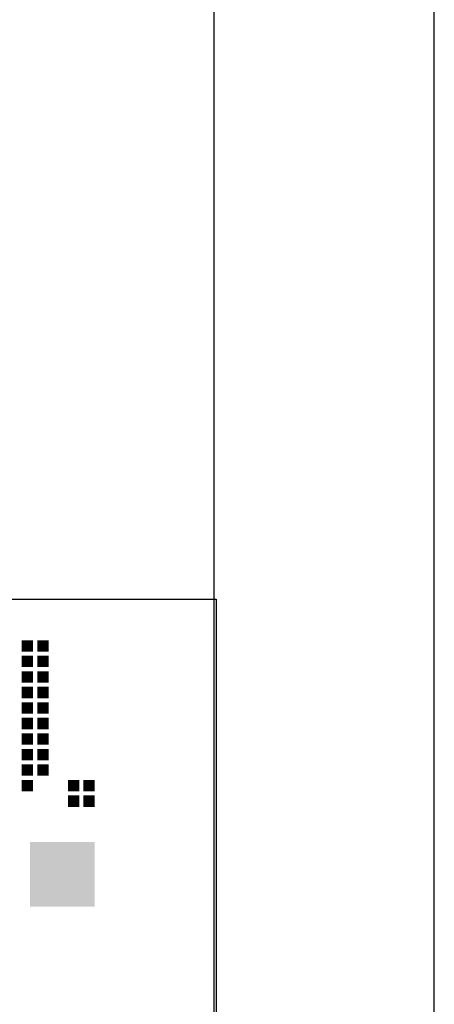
# Model space of a CAD drawing. Extents: x 1860 to 43910, y 0 to 29700.
# Tile 21 of 25: x 42969 to 43910, y 2277 to 4509. Entities that reach past the tile are written whole.
import ezdxf
from ezdxf.enums import TextEntityAlignment as Align

# ---------------------------------------------------------------- set-up
doc = ezdxf.new("R2010")
doc.units = 0
doc.header["$LTSCALE"] = 50
doc.layers.get('0').update_dxf_attribs({"color": 8})
for name, color, linetype in [('00att025', 2, 'Continuous'), ('00att035', 3, 'Continuous'), ('00att050', 4, 'Continuous'), ('00kad025', 2, 'Continuous'), ('00kad070', 5, 'Continuous'), ('BL$2----', 7, 'Continuous'), ('BL$4----', 7, 'Continuous'), ('LAAG_1', 160, 'Continuous')]:
    doc.layers.add(name, color=color, linetype=linetype)
doc.styles.add('BURO-018', font='BUROFONT.shx', dxfattribs={"height": 90})
doc.styles.add('BURO-025', font='BUROFONT.shx', dxfattribs={"height": 125})
doc.styles.add('BURO-050', font='BUROFONT.shx', dxfattribs={"height": 250})

# ---------------------------------------------------------------- blocks, each defined once
blk = doc.blocks.new('A1-HOR')
at = {"layer": '00kad025', "linetype": 'Continuous'}
blk.add_line((841, 0), (841, 594), dxfattribs=at)
at = {"layer": '00kad070', "linetype": 'Continuous'}
blk.add_line((831, 10), (831, 584), dxfattribs=at)
blk = doc.blocks.new('STEMPEL GEERDIJK-NIEUW')
at = {"layer": 'LAAG_1', "ltscale": 0.44}
for points in [[(-18.738, 62.046), (-18.738, 61.528), (-18.22, 61.528), (-18.22, 62.046), (-18.259, 62.046)], [(-18.034, 62.046), (-18.034, 61.528), (-17.516, 61.528), (-17.516, 62.046), (-17.555, 62.046)], [(-18.738, 61.342), (-18.738, 60.824), (-18.22, 60.824), (-18.22, 61.342), (-18.259, 61.342)], [(-18.034, 61.342), (-18.034, 60.824), (-17.516, 60.824), (-17.516, 61.342), (-17.555, 61.342)], [(-18.738, 60.638), (-18.738, 60.12), (-18.22, 60.12), (-18.22, 60.638), (-18.259, 60.638)], [(-18.034, 60.638), (-18.034, 60.12), (-17.516, 60.12), (-17.516, 60.638), (-17.555, 60.638)], [(-18.738, 59.934), (-18.738, 59.416), (-18.22, 59.416), (-18.22, 59.934), (-18.259, 59.934)], [(-18.034, 59.934), (-18.034, 59.416), (-17.516, 59.416), (-17.516, 59.934), (-17.555, 59.934)], [(-18.738, 59.23), (-18.738, 58.712), (-18.22, 58.712), (-18.22, 59.23), (-18.259, 59.23)], [(-18.034, 59.23), (-18.034, 58.712), (-17.516, 58.712), (-17.516, 59.23), (-17.555, 59.23)], [(-18.738, 58.526), (-18.738, 58.008), (-18.22, 58.008), (-18.22, 58.526), (-18.259, 58.526)], [(-18.034, 58.526), (-18.034, 58.008), (-17.516, 58.008), (-17.516, 58.526), (-17.555, 58.526)], [(-18.738, 57.821), (-18.738, 57.304), (-18.22, 57.304), (-18.22, 57.821), (-18.259, 57.821)], [(-18.034, 57.821), (-18.034, 57.304), (-17.516, 57.304), (-17.516, 57.821), (-17.555, 57.821)], [(-18.738, 57.117), (-18.738, 56.6), (-18.22, 56.6), (-18.22, 57.117), (-18.259, 57.117)], [(-18.034, 57.117), (-18.034, 56.6), (-17.516, 56.6), (-17.516, 57.117), (-17.555, 57.117)], [(-18.738, 56.414), (-18.738, 55.896), (-18.22, 55.896), (-18.22, 56.414), (-18.259, 56.414)], [(-18.034, 56.414), (-18.034, 55.896), (-17.516, 55.896), (-17.516, 56.414), (-17.555, 56.414)], [(-18.738, 55.71), (-18.738, 55.192), (-18.22, 55.192), (-18.22, 55.71), (-18.259, 55.71)], [(-16.643, 55.71), (-16.643, 55.192), (-16.126, 55.192), (-16.126, 55.71), (-16.164, 55.71)], [(-15.46, 55.71), (-15.939, 55.71), (-15.939, 55.192), (-15.422, 55.192), (-15.422, 55.71)], [(-16.643, 55.005), (-16.643, 54.488), (-16.126, 54.488), (-16.126, 55.005), (-16.164, 55.005)], [(-15.939, 55.005), (-15.939, 54.488), (-15.422, 54.488), (-15.422, 55.005), (-15.46, 55.005)]]:
    blk.add_hatch(color=153, dxfattribs=at).paths.add_polyline_path(points)
at = {"layer": 'LAAG_1', "ltscale": 0.22}
blk.add_hatch(color=14, dxfattribs=at).paths.add_polyline_path([(-15.421, 49.957), (-18.358, 49.957), (-18.358, 52.893), (-15.421, 52.893)])
at = {"color": 5, "ltscale": 0.5}
for p, q in [((-209.9, 63.9), (-9.9, 63.9)), ((-9.9, 63.9), (-9.9, 9.9))]:
    blk.add_line(p, q, dxfattribs=at)
at = {"color": 1, "ltscale": 0.5, "style": 'BURO-018'}
for tag, p in [('DIVERSEN', (-68.9, 28.9)), ('AANTALBLAD', (-22.9, 28.9))]:
    blk.add_attdef(tag, p, '', height=2, dxfattribs=at)
at = {"layer": '00att025', "color": 1, "linetype": 'Continuous', "style": 'BURO-018'}
for tag, p in [('WZ_GOEDC', (-230.84, 55.442)), ('WZ_GOEDA', (-218.863, 55.442)), ('WZ_GOEDB', (-225.315, 55.031)), ('WZ_INITSC', (-230.84, 40.332)), ('WZ_INITSB', (-224.737, 40.332)), ('WZ_INITSA', (-218.863, 40.332)), ('WZ_DATUMC', (-230.84, 17.774)), ('WZ_DATUMB', (-224.737, 17.774)), ('WZ_DATUMA', (-218.863, 17.774)), ('WZ_CODEC', (-230.84, 10.751)), ('WZ_CODEB', (-224.737, 10.751)), ('WZ_CODEA', (-218.863, 10.751))]:
    blk.add_attdef(tag, text='', height=1.8, rotation=90, dxfattribs=at).set_placement(p, align=Align.MIDDLE_LEFT)
at = {"layer": '00att025', "color": 1, "linetype": 'Continuous'}
for tag, p, height, style in [('TKSCHAAL', (-194.804, 59.901), 2, 'BURO-018'), ('PRDATUM', (-199.225, 49.917), 1.8, 'BURO-018'), ('PRPRLEID', (-179.438, 45.409), 1.8, 'BURO-018'), ('PROPDRGVR1', (-191.434, 32.851), 2.2, 'BURO-025'), ('TK1OMSCHR', (-191.287, 27.025), 2.2, 'BURO-025'), ('TK2OMSCHR', (-191.169, 20.919), 2.2, 'BURO-025'), ('TKFILE', (-63.112, 11.291), 2, 'BURO-018')]:
    blk.add_attdef(tag, p, '', height=height, dxfattribs=dict(at, style=style))
at = {"layer": '00att025', "color": 2, "linetype": 'Continuous'}
for tag, p, height, style in [('PRVRIJ5', (-150.129, 51.989), 2.5, 'BURO-025'), ('PRVRIJ6', (-150.142, 46.083), 2.5, 'BURO-025'), ('PRNUMMER', (-70.447, 33.854), 3.5, 'BURO-050'), ('TKFORMAAT', (-82.528, 17.509), 4, 'BURO-025')]:
    blk.add_attdef(tag, p, '', height=height, dxfattribs=dict(at, style=style))
at = {"layer": '00att025', "color": 1, "linetype": 'Continuous', "style": 'BURO-018'}
blk.add_attdef('TKINIT', text='', height=1.8, dxfattribs=at).set_placement((-179.711, 50.878), align=Align.MIDDLE_LEFT)
at = {"layer": '00att025', "color": 3, "linetype": 'Continuous', "ltscale": 25, "style": 'BURO-025'}
blk.add_attdef('TKFASE', text='', height=4, dxfattribs=at).set_placement((-71.405, 19.481), align=Align.MIDDLE_LEFT)
at = {"layer": '00att035', "color": 2, "linetype": 'Continuous', "style": 'BURO-025'}
blk.add_attdef('PROMSCHR', (-149.998, 57.146), '', height=2.5, dxfattribs=at)
at = {"layer": '00att050', "color": 2, "linetype": 'Continuous', "style": 'BURO-025'}
blk.add_attdef('TKTEKNR', text='', height=4, dxfattribs=at).set_placement((-19.639, 19.603), align=Align.MIDDLE_LEFT)

msp = doc.modelspace()

# ---------------------------------------------------------------- block references
at = {"layer": 'BL$2----', "xscale": 50, "yscale": 50}
msp.add_blockref('A1-HOR', (1860.2, 0), dxfattribs=at)
at = {"layer": 'BL$4----', "xscale": 50, "yscale": 50}
msp.add_blockref('STEMPEL GEERDIJK-NIEUW', (43910.2, 0), dxfattribs=at)

doc.saveas('drawing.dxf')
